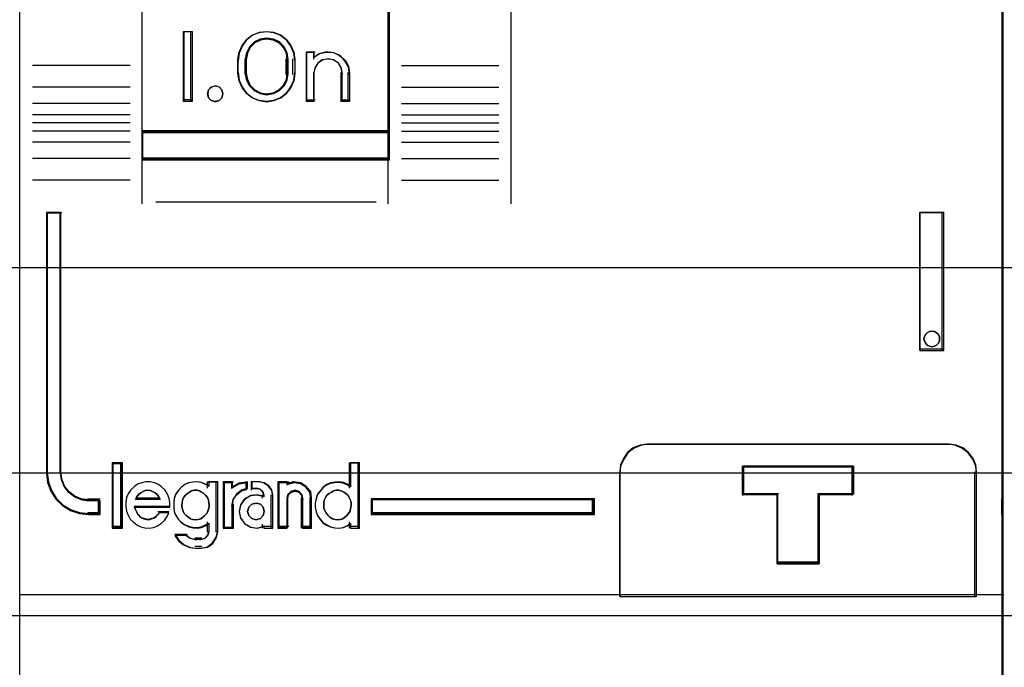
# Model space of a CAD drawing. Extents: x -543332 to -314699, y -9028 to 155584.
# Tile 72 of 256: x -448259 to -447899, y 25593 to 25829. Entities that reach past the tile are written whole.
import ezdxf

# ---------------------------------------------------------------- set-up
doc = ezdxf.new("R2010")
doc.units = 0
doc.header["$MEASUREMENT"] = 0
doc.layers.get('0').update_dxf_attribs({"color": 8})
for name, color, linetype in [('30', 7, 'Continuous'), ('45', 8, 'Continuous'), ('50', 7, 'Continuous')]:
    doc.layers.add(name, color=color, linetype=linetype)

# ---------------------------------------------------------------- blocks, each defined once
blk = doc.blocks.new('*U1090')
at = {"layer": '50', "color": 7}
blk.add_lwpolyline([(61.983887, -287.349254), (386.017439, -287.349254), (386.017439, -333.651915), (61.983887, -333.651915), (61.983887, -287.349254)], dxfattribs=at)
blk = doc.blocks.new('*D1091')
at = {"layer": '30', "color": 7}
blk.add_lwpolyline([(51.981526, -292.478694), (396.088727, -292.478694), (396.088727, -328.453624), (51.981526, -328.453624), (51.981526, -292.478694)], close=True, dxfattribs=at)
for points in [[(51.981526, -292.478694), (396.088727, -292.478694), (396.088727, -328.453624), (51.981526, -328.453624), (51.981526, -292.478694)], [(51.981526, -299.972919), (396.088727, -299.972919), (396.088727, -320.959398), (51.981526, -320.959398), (51.981526, -299.972919)]]:
    blk.add_lwpolyline(points, dxfattribs=at)
blk = doc.blocks.new('*U1094')
at = {"layer": '45', "color": 59}
blk.add_lwpolyline([(197.046248, -340.384038), (197.046248, -332.918909), (197.046248, -311.759398), (197.046248, -309.276564), (197.046248, -302.343471), (197.046248, -302.343471), (197.046248, -288.117053), (197.046248, -280.651925), (197.046248, -269.190985), (232.935982, -269.190985), (232.935982, -280.651925), (232.935982, -288.117053), (232.935982, -302.343471), (232.935982, -329.427423), (232.935982, -329.920665), (232.935982, -332.918909), (232.935982, -340.384038)], dxfattribs=at)
at = {"layer": '45', "color": 139}
for points in [[(232.901518, -269.156559), (232.901518, -351.863147)], [(214.967256, -302.308576), (214.967256, -318.621094)], [(201.494688, -305.729967), (201.494688, -317.018972)], [(210.4764, -305.729967), (210.4764, -317.018972)], [(203.345111, -312.345012), (203.032289, -312.345012)], [(203.032289, -312.345012), (203.032289, -314.903111)], [(203.276184, -312.345012), (203.276184, -314.903111)], [(207.080422, -313.401618), (207.045995, -313.134498), (206.942715, -312.873315), (206.782058, -312.647747), (206.569761, -312.475603), (206.3173, -312.368756), (206.047625, -312.345012), (205.783688, -312.368756), (205.536965, -312.475603), (205.31893, -312.647747), (205.158272, -312.873315), (205.049255, -313.134498), (205.020566, -313.401618)], [(206.836526, -313.401618), (206.795894, -313.158938), (206.6798, -312.928392), (206.511464, -312.740315), (206.290886, -312.631109), (206.047089, -312.58864), (205.814902, -312.631109), (205.594323, -312.740315), (205.420183, -312.928392), (205.309894, -313.158938), (205.275066, -313.401618)], [(207.507239, -313.083842), (207.830665, -313.083842)], [(207.507239, -313.083842), (207.507239, -314.903111)], [(207.761738, -313.083842), (207.761738, -313.351303)], [(209.084605, -313.904764), (209.037778, -313.633135), (208.914857, -313.40376), (208.733402, -313.216638), (208.493412, -313.114023), (208.23001, -313.083842), (207.97246, -313.15024), (207.761738, -313.301144)], [(205.020566, -313.904764), (205.020566, -313.332766)], [(205.275066, -313.904764), (205.275066, -313.332766)], [(206.767599, -313.904764), (206.767599, -313.332766)], [(207.011495, -313.904764), (207.011495, -313.332766)], [(208.830106, -313.904764), (208.782623, -313.678479), (208.681721, -313.496194), (208.509596, -313.383052), (208.295922, -313.332766), (208.100055, -313.383052), (207.921993, -313.496194), (207.809221, -313.678479), (207.761738, -313.904764)], [(201.067871, -313.576395), (197.507529, -313.576395)], [(205.020566, -313.835912), (205.049255, -314.108641), (205.158272, -314.357654), (205.31893, -314.582951), (205.536965, -314.754889), (205.783688, -314.861609), (206.047625, -314.903111), (206.3173, -314.861609), (206.569761, -314.754889), (206.782058, -314.582951), (206.942715, -314.357654), (207.045995, -314.108641), (207.080422, -313.835912)], [(205.275066, -313.835912), (205.309894, -314.09097), (205.420183, -314.303517), (205.594323, -314.491774), (205.814902, -314.601084), (206.047089, -314.643594), (206.290886, -314.601084), (206.511464, -314.491774), (206.6798, -314.303517), (206.795894, -314.09097), (206.836526, -313.835912)], [(207.761738, -313.835912), (207.761738, -314.903111)], [(208.761179, -313.835912), (208.761179, -314.903111)], [(209.015678, -313.835912), (209.015678, -314.903111)], [(210.977445, -313.576395), (214.527183, -313.576395)], [(201.067871, -314.373484), (197.507529, -314.373484)], [(210.977445, -314.373484), (214.527183, -314.373484)], [(203.345111, -314.83426), (203.032289, -314.83426)], [(207.507239, -314.83426), (207.830665, -314.83426)], [(208.761179, -314.83426), (209.084605, -314.83426)], [(201.067871, -314.966666), (197.507529, -314.966666)], [(210.977445, -314.966666), (214.527183, -314.966666)], [(201.067871, -315.377127), (197.507529, -315.377127)], [(210.977445, -315.377127), (214.527183, -315.377127)], [(201.067871, -315.676367), (197.507529, -315.676367)], [(201.067871, -315.97031), (197.507529, -315.97031)], [(201.494688, -315.959717), (210.545327, -315.959717)], [(210.977445, -315.676367), (214.527183, -315.676367)], [(210.977445, -315.97031), (214.527183, -315.97031)], [(201.067871, -316.375475), (197.507529, -316.375475)], [(210.977445, -316.375475), (214.527183, -316.375475)], [(201.067871, -316.968657), (197.507529, -316.968657)], [(201.494688, -316.95012), (210.545327, -316.95012)], [(201.494688, -316.95012), (201.494688, -318.621094)], [(210.4764, -316.95012), (210.4764, -318.621094)], [(210.977445, -316.968657), (214.527183, -316.968657)], [(201.067871, -317.76045), (197.507529, -317.76045)], [(210.977445, -317.76045), (214.527183, -317.76045)], [(202.003687, -318.552243), (210.052234, -318.552243)], [(198.013877, -318.936222), (198.013877, -328.469513)], [(198.013877, -318.936222), (198.575896, -318.936222)], [(198.506969, -318.936222), (198.506969, -328.469513)], [(229.903196, -323.980922), (229.903196, -318.936222)], [(229.903196, -318.936222), (230.78334, -318.936222)], [(230.714413, -323.980922), (230.714413, -318.936222)], [(229.903196, -323.91207), (230.78334, -323.91207)], [(220.001574, -327.397017), (219.745891, -327.43257), (219.47237, -327.539227), (219.246418, -327.711063), (219.097765, -327.942153), (218.972897, -328.191019), (218.949113, -328.469513)], [(219.932647, -327.397017), (230.976866, -327.397017)], [(231.976306, -328.469513), (231.946629, -328.191019), (231.839793, -327.942153), (231.667667, -327.711063), (231.442122, -327.539227), (231.186901, -327.43257), (230.907939, -327.397017)], [(200.410414, -328.080237), (200.410414, -330.458263)], [(200.410414, -328.080237), (200.792163, -328.080237)], [(200.723236, -328.080237), (200.723236, -330.458263)], [(209.066048, -328.080237), (209.066048, -328.996492)], [(209.066048, -328.080237), (209.445146, -328.080237)], [(209.37887, -328.080237), (209.37887, -330.458263)], [(223.434666, -328.202051), (227.48545, -328.202051)], [(223.434666, -328.202051), (223.434666, -329.266602)], [(227.416523, -328.202051), (227.416523, -329.266602)], [(198.013877, -328.400661), (198.054496, -328.748674), (198.170553, -329.079285), (198.356243, -329.375096), (198.605765, -329.624505), (198.895906, -329.804312), (199.238272, -329.920316), (199.580639, -329.955117)], [(198.506969, -328.400661), (198.554424, -328.673552), (198.655266, -328.922714), (198.827291, -329.148146), (199.052702, -329.320186), (199.301841, -329.426969), (199.580639, -329.462564)], [(218.949113, -332.952807), (218.949113, -328.400661)], [(231.907379, -332.952807), (231.907379, -328.400661)], [(202.52329, -329.69015), (202.52329, -329.522666), (202.494291, -329.372509), (202.430494, -329.216576), (202.349298, -329.077969), (202.233303, -328.962464), (202.105708, -328.870059), (201.972314, -328.806531), (201.804122, -328.766104), (201.647529, -328.766104), (201.502535, -328.806531), (201.340143, -328.858508), (201.218348, -328.945138), (201.096554, -329.060643), (201.003758, -329.205026), (200.939961, -329.343633), (200.916762, -329.511116), (200.916762, -329.678599), (200.939961, -329.834532), (200.997958, -329.984689), (201.073355, -330.129072), (201.189349, -330.244577), (201.316944, -330.342757), (201.456137, -330.406285), (201.61273, -330.446712), (201.769323, -330.458263), (201.925916, -330.435162), (202.07091, -330.371634), (202.210104, -330.279229), (202.326099, -330.175274), (202.418894, -330.036667), (202.482692, -329.89806)], [(203.95485, -328.933587), (203.814296, -328.858508), (203.673743, -328.79498), (203.527334, -328.766104), (203.369211, -328.777654), (203.211089, -328.806531), (203.06468, -328.870059), (202.935839, -328.974014), (202.830424, -329.08952), (202.736722, -329.216576), (202.684015, -329.372509), (202.666446, -329.534217), (202.666446, -329.69015), (202.684015, -329.857633), (202.736722, -329.99624), (202.830424, -330.140622), (202.935839, -330.256128), (203.06468, -330.342757), (203.211089, -330.406285), (203.369211, -330.446712), (203.527334, -330.458263), (203.673743, -330.435162), (203.814296, -330.371634), (203.95485, -330.29078)], [(203.885923, -328.766104), (203.885923, -328.996492)], [(203.885923, -328.766104), (204.272974, -328.766104)], [(204.204047, -328.766104), (204.204047, -330.609207)], [(204.463849, -328.766104), (204.463849, -330.458263)], [(204.463849, -328.766104), (204.842947, -328.766104)], [(205.359899, -328.766104), (205.03861, -328.836066), (204.77402, -329.007084)], [(204.77402, -328.766104), (204.77402, -329.007084)], [(205.290972, -328.766104), (205.290972, -329.067991)], [(205.484498, -328.766104), (205.484498, -329.067991)], [(205.810575, -328.766104), (205.484498, -328.766104)], [(206.28246, -329.306324), (206.244285, -329.090236), (206.123397, -328.924992), (205.938885, -328.810593), (205.741648, -328.766104)], [(206.468032, -328.766104), (206.468032, -330.458263)], [(206.468032, -328.766104), (206.860386, -328.766104)], [(207.698113, -329.417545), (207.662087, -329.150765), (207.49997, -328.946026), (207.289818, -328.809533), (207.031632, -328.766104), (206.791459, -328.83435)], [(206.791459, -328.766104), (206.791459, -328.895863)], [(209.134975, -328.933587), (209.000176, -328.858508), (208.859517, -328.79498), (208.701275, -328.766104), (208.554755, -328.777654), (208.384791, -328.806531), (208.249992, -328.870059), (208.109333, -328.974014), (208.01556, -329.08952), (207.915926, -329.216576), (207.86904, -329.372509), (207.828014, -329.534217), (207.828014, -329.69015), (207.86904, -329.857633), (207.915926, -329.99624), (208.01556, -330.140622), (208.109333, -330.256128), (208.249992, -330.342757), (208.384791, -330.406285), (208.554755, -330.446712), (208.701275, -330.458263), (208.859517, -330.435162), (209.000176, -330.371634), (209.134975, -330.29078)], [(202.162749, -329.417545), (202.120619, -329.319943), (202.054415, -329.229312), (201.98821, -329.166567), (201.891913, -329.117766), (201.807653, -329.089879), (201.723393, -329.075936), (201.621078, -329.089879), (201.542836, -329.117766), (201.458576, -329.166567), (201.380335, -329.229312), (201.31413, -329.319943), (201.272, -329.417545)], [(205.359899, -328.99914), (205.139407, -329.07359), (204.950414, -329.222491), (204.818118, -329.414822), (204.77402, -329.650581)], [(205.964335, -329.302033), (205.718534, -329.237472), (205.472733, -329.260949), (205.250912, -329.390071), (205.101033, -329.601362), (205.047077, -329.847867), (205.101033, -330.082635), (205.250912, -330.288056), (205.472733, -330.423048), (205.718534, -330.458263), (205.964335, -330.381963)], [(205.484498, -328.99914), (205.738997, -328.99914)], [(205.964335, -329.306324), (205.921272, -329.142016), (205.813614, -329.034859), (205.67007, -328.99914)], [(205.895408, -329.237472), (205.895408, -329.367231)], [(206.213533, -329.237472), (206.213533, -330.458263)], [(207.387942, -329.417545), (207.350269, -329.243255), (207.24353, -329.117766), (207.09284, -329.075936), (206.942149, -329.117766), (206.816574, -329.243255), (206.791459, -329.417545)], [(223.434666, -329.19775), (224.74693, -329.19775)], [(224.678003, -329.19775), (224.678003, -331.761146)], [(226.178489, -329.19775), (227.48545, -329.19775)], [(226.178489, -329.19775), (226.178489, -331.761146)], [(199.511712, -329.393712), (199.975644, -329.393712)], [(199.906717, -329.393712), (199.906717, -329.955117)], [(201.221631, -329.653229), (202.52329, -329.653229)], [(201.221631, -329.653229), (201.251647, -329.755896), (201.299674, -329.852145), (201.3477, -329.954811), (201.413737, -330.025394), (201.479773, -330.083144), (201.575826, -330.121644), (201.665876, -330.140894), (201.755926, -330.153727), (201.851979, -330.121644), (201.936025, -330.095977), (202.020072, -330.038228), (202.086108, -329.967645), (202.152145, -329.884228)], [(201.272, -329.348694), (202.162749, -329.348694)], [(204.463849, -330.458263), (204.842947, -330.458263), (204.842947, -329.58173)], [(206.791459, -329.348694), (206.791459, -330.458263)], [(207.319015, -329.348694), (207.319015, -330.458263)], [(207.629186, -329.348694), (207.629186, -330.458263)], [(209.877265, -329.393712), (218.023901, -329.393712)], [(209.877265, -329.393712), (209.877265, -329.955117)], [(217.954974, -329.955117), (217.954974, -329.393712)], [(231.907379, -329.955117), (231.907379, -329.393712)], [(232.901518, -329.955117), (232.901518, -329.393712)], [(199.511712, -329.886265), (199.975644, -329.886265)], [(202.083218, -329.85184), (202.483524, -329.85184)], [(209.877265, -329.886265), (218.023901, -329.886265)], [(203.885923, -330.230523), (203.885923, -330.609207)], [(205.895408, -330.317912), (205.895408, -330.458263)], [(209.066048, -330.230523), (209.066048, -330.458263)], [(200.410414, -330.389411), (200.792163, -330.389411)], [(202.698258, -330.672762), (202.843964, -330.890628), (203.032167, -331.050824), (203.256797, -331.166165), (203.493569, -331.191797)], [(202.698258, -330.672762), (203.156888, -330.672762)], [(203.087961, -330.672762), (203.267492, -330.821481), (203.493569, -330.879317)], [(203.620819, -331.191797), (203.869259, -331.154571), (204.074222, -330.999466), (204.210864, -330.788523), (204.272974, -330.540355)], [(203.620819, -330.879317), (203.787834, -330.830893), (203.906137, -330.706377), (203.95485, -330.540355)], [(205.895408, -330.389411), (206.28246, -330.389411)], [(206.468032, -330.389411), (206.860386, -330.389411)], [(207.319015, -330.389411), (207.698113, -330.389411)], [(209.066048, -330.389411), (209.445146, -330.389411)], [(203.427293, -330.810465), (203.689746, -330.810465)], [(203.689746, -331.122945), (203.427293, -331.122945)], [(224.678003, -331.692294), (226.247416, -331.692294)], [(197.014436, -332.883956), (232.970445, -332.883956)]]:
    blk.add_lwpolyline(points, dxfattribs=at)
at = {"layer": '45', "color": 7}
for points in [[(201.494688, -316.017976), (210.545327, -316.017976), (210.545327, -311.46583), (201.494688, -311.46583), (201.494688, -316.017976)], [(203.339809, -312.339715), (203.339809, -314.892519), (203.021685, -314.892519), (203.021685, -312.339715), (203.339809, -312.339715)], [(205.156621, -312.852555), (205.328902, -312.636023), (205.524153, -312.470774), (205.782574, -312.373905), (206.046738, -312.339715), (206.310901, -312.373905), (206.56358, -312.470774), (206.770316, -312.636023), (206.942597, -312.852555), (207.045966, -313.097579), (207.080422, -313.365395), (207.080422, -313.872537), (207.045966, -314.140353), (206.942597, -314.379679), (206.770316, -314.596211), (206.56358, -314.755761), (206.310901, -314.858329), (206.046738, -314.892519), (205.782574, -314.858329), (205.524153, -314.755761), (205.328902, -314.596211), (205.156621, -314.379679), (205.04751, -314.140353), (205.007311, -313.872537), (205.007311, -313.365395), (205.04751, -313.097579), (205.156621, -312.852555)], [(205.431792, -312.893242), (205.321503, -313.111319), (205.275066, -313.35809), (205.275066, -313.868848), (205.321503, -314.10988), (205.431792, -314.322218), (205.605933, -314.494383), (205.814902, -314.603422), (206.052894, -314.643594), (206.302495, -314.603422), (206.523073, -314.494383), (206.697214, -314.322218), (206.807503, -314.10988), (206.836526, -313.868848), (206.836526, -313.35809), (206.807503, -313.111319), (206.697214, -312.893242), (206.523073, -312.721076), (206.302495, -312.617777), (206.052894, -312.583344), (205.814902, -312.617777), (205.605933, -312.721076), (205.431792, -312.893242)], [(205.457219, -312.917311), (205.351423, -313.1281), (205.306878, -313.366624), (205.306878, -313.860313), (205.351423, -314.09329), (205.457219, -314.298532), (205.624263, -314.464944), (205.824717, -314.570338), (206.053012, -314.609168), (206.292443, -314.570338), (206.504033, -314.464944), (206.671078, -314.298532), (206.776873, -314.09329), (206.804714, -313.860313), (206.804714, -313.366624), (206.776873, -313.1281), (206.671078, -312.917311), (206.504033, -312.750899), (206.292443, -312.651052), (206.053012, -312.61777), (205.824717, -312.651052), (205.624263, -312.750899), (205.457219, -312.917311)], [(207.512541, -314.892519), (207.512541, -313.089138), (207.773585, -313.089138), (207.773585, -313.279271), (207.98242, -313.140992), (208.231862, -313.089138), (208.498707, -313.106423), (208.719144, -313.215893), (208.916377, -313.388741), (209.038198, -313.607682), (209.084605, -313.861192), (209.084605, -314.892519), (208.81776, -314.892519), (208.81776, -313.861192), (208.771353, -313.659536), (208.672736, -313.498211), (208.498707, -313.377218), (208.295673, -313.34841), (208.081036, -313.377218), (207.918609, -313.498211), (207.80839, -313.659536), (207.773585, -313.861192), (207.773585, -314.892519), (207.512541, -314.892519)], [(204.417828, -314.46867), (204.455895, -314.607844), (204.417828, -314.753344), (204.316314, -314.854562), (204.170388, -314.892519), (204.030806, -314.854562), (203.935637, -314.753344), (203.891225, -314.607844), (203.935637, -314.46867), (204.030806, -314.361126), (204.170388, -314.323169), (204.316314, -314.361126), (204.417828, -314.46867)], [(210.545327, -315.959717), (201.494688, -315.959717), (201.494688, -317.018972), (210.545327, -317.018972), (210.545327, -315.959717)], [(199.296792, -329.425362), (199.055166, -329.324988), (198.836553, -329.163273), (198.669717, -328.951372), (198.571916, -328.717164), (198.525892, -328.460652), (198.525892, -318.936222), (198.013877, -318.936222), (198.013877, -328.460652), (198.054147, -328.795233), (198.169207, -329.113086), (198.353302, -329.397481), (198.600681, -329.637264), (198.88833, -329.810132), (199.227756, -329.921659), (199.567182, -329.955117), (199.975644, -329.955117), (199.975644, -329.458821), (199.567182, -329.458821), (199.296792, -329.425362)], [(229.903196, -318.936222), (229.903196, -323.980922), (230.78334, -323.980922), (230.78334, -318.936222), (229.903196, -318.936222)], [(230.577502, -323.38161), (230.621627, -323.470337), (230.621627, -323.552727), (230.621627, -323.635117), (230.577502, -323.723844), (230.508162, -323.780883), (230.438823, -323.818909), (230.344269, -323.837922), (230.256019, -323.818909), (230.174073, -323.780883), (230.117341, -323.723844), (230.073216, -323.635117), (230.054305, -323.552727), (230.073216, -323.470337), (230.117341, -323.38161), (230.174073, -323.330909), (230.256019, -323.286545), (230.344269, -323.273869), (230.438823, -323.286545), (230.508162, -323.330909), (230.577502, -323.38161)], [(218.949113, -332.952807), (231.976306, -332.952807), (231.976306, -329.916764), (231.976306, -329.417305), (231.976306, -328.412773), (231.948399, -328.149013), (231.847932, -327.913313), (231.686069, -327.694449), (231.473972, -327.531703), (231.233968, -327.430689), (230.971638, -327.397017), (219.937036, -327.397017), (219.697032, -327.430689), (219.440283, -327.531703), (219.228187, -327.694449), (219.08865, -327.913313), (218.971438, -328.149013), (218.949113, -328.412773), (218.949113, -332.952807)], [(200.792163, -330.458263), (200.792163, -328.080237), (200.410414, -328.080237), (200.410414, -330.458263), (200.792163, -330.458263)], [(207.914957, -329.232182), (207.868587, -329.386155), (207.828014, -329.545831), (207.828014, -329.699804), (207.868587, -329.865182), (207.914957, -330.002047), (208.013492, -330.144614), (208.10623, -330.258668), (208.245338, -330.344209), (208.37865, -330.406939), (208.546739, -330.446857), (208.691644, -330.458263), (208.84814, -330.435452), (208.987249, -330.372722), (209.120561, -330.292885), (209.120561, -330.458263), (209.445146, -330.458263), (209.445146, -328.080237), (209.120561, -328.080237), (209.120561, -328.95275), (208.987249, -328.878615), (208.84814, -328.815885), (208.691644, -328.787372), (208.546739, -328.798777), (208.37865, -328.82729), (208.245338, -328.89002), (208.10623, -328.992669), (208.013492, -329.106723), (207.914957, -329.232182)], [(223.434666, -329.218935), (223.434666, -328.202051), (227.48545, -328.202051), (227.48545, -329.218935), (226.225583, -329.218935), (226.225583, -331.761146), (224.700183, -331.761146), (224.700183, -329.218935), (223.434666, -329.218935)], [(224.700183, -329.218935), (224.700183, -331.761146), (226.225583, -331.761146), (226.225583, -329.218935), (227.48545, -329.218935), (227.48545, -328.202051), (223.434666, -328.202051), (223.434666, -329.218935), (224.700183, -329.218935)], [(200.939961, -329.343633), (200.916762, -329.511116), (200.916762, -329.678599), (200.939961, -329.834532), (200.997958, -329.984689), (201.073355, -330.129072), (201.189349, -330.244577), (201.316944, -330.342757), (201.456137, -330.406285), (201.61273, -330.446712), (201.769323, -330.458263), (201.925916, -330.435162), (202.07091, -330.371634), (202.210104, -330.279229), (202.326099, -330.175274), (202.418894, -330.036667), (202.482692, -329.89806), (202.134707, -329.89806), (202.07091, -329.973139), (202.007113, -330.036667), (201.925916, -330.088645), (201.84472, -330.111746), (201.751924, -330.140622), (201.664928, -330.129072), (201.577932, -330.111746), (201.485136, -330.077094), (201.421339, -330.025116), (201.357542, -329.961588), (201.311144, -329.869184), (201.264746, -329.782554), (201.235747, -329.69015), (202.52329, -329.69015), (202.52329, -329.522666), (202.494291, -329.372509), (202.430494, -329.216576), (202.349298, -329.077969), (202.233303, -328.962464), (202.105708, -328.870059), (201.972314, -328.806531), (201.804122, -328.766104), (201.647529, -328.766104), (201.502535, -328.806531), (201.340143, -328.858508), (201.218348, -328.945138), (201.096554, -329.060643), (201.003758, -329.205026), (200.939961, -329.343633)], [(202.933234, -328.971574), (202.828838, -329.085725), (202.736043, -329.21129), (202.683845, -329.365393), (202.666446, -329.525203), (202.666446, -329.679306), (202.683845, -329.844824), (202.736043, -329.981804), (202.828838, -330.124492), (202.933234, -330.238642), (203.060828, -330.324255), (203.205822, -330.387037), (203.362415, -330.42699), (203.519008, -330.438405), (203.664001, -330.415575), (203.803195, -330.352792), (203.942389, -330.272887), (203.942389, -330.592508), (203.901791, -330.729488), (203.803195, -330.832223), (203.664001, -330.872176), (203.46101, -330.872176), (203.263819, -330.832223), (203.107226, -330.729488), (202.701244, -330.729488), (202.840438, -330.923543), (203.02023, -331.066231), (203.23482, -331.168967), (203.46101, -331.191797), (203.664001, -331.191797), (203.895991, -331.157552), (204.087382, -331.014864), (204.214977, -330.820808), (204.272974, -330.592508), (204.272974, -328.766104), (203.942389, -328.766104), (203.942389, -328.931622), (203.803195, -328.857424), (203.664001, -328.794641), (203.519008, -328.766104), (203.362415, -328.777519), (203.205822, -328.806056), (203.060828, -328.868839), (202.933234, -328.971574)], [(204.463849, -328.766104), (204.463849, -330.458263), (204.800619, -330.458263), (204.800619, -329.615071), (204.842715, -329.39561), (204.969004, -329.216576), (205.149417, -329.077969), (205.359899, -329.008666), (205.359899, -328.766104), (205.053197, -328.818081), (204.800619, -328.945138), (204.800619, -328.766104), (204.463849, -328.766104)], [(205.247091, -329.407161), (205.100022, -329.615071), (205.047077, -329.857633), (205.100022, -330.088645), (205.247091, -330.29078), (205.464754, -330.423611), (205.705948, -330.458263), (205.947141, -330.383184), (205.947141, -330.458263), (206.28246, -330.458263), (206.28246, -329.257003), (206.247163, -329.060643), (206.13539, -328.910486), (205.96479, -328.806531), (205.782424, -328.766104), (205.511816, -328.766104), (205.511816, -329.008666), (205.705948, -329.008666), (205.823603, -329.037542), (205.911845, -329.124172), (205.947141, -329.257003), (205.947141, -329.320531), (205.705948, -329.257003), (205.464754, -329.280104), (205.247091, -329.407161)], [(206.468032, -328.766104), (206.468032, -330.458263), (206.809394, -330.458263), (206.809394, -329.372509), (206.832937, -329.228127), (206.950648, -329.124172), (207.091901, -329.08952), (207.233154, -329.124172), (207.333209, -329.228127), (207.368522, -329.372509), (207.368522, -330.458263), (207.698113, -330.458263), (207.698113, -329.372509), (207.6628, -329.124172), (207.50389, -328.933587), (207.297895, -328.806531), (207.044817, -328.766104), (206.809394, -328.829632), (206.809394, -328.766104), (206.468032, -328.766104)], [(202.162749, -329.417545), (201.272, -329.417545), (201.31413, -329.319943), (201.380335, -329.229312), (201.458576, -329.166567), (201.542836, -329.117766), (201.621078, -329.089879), (201.723393, -329.075936), (201.807653, -329.089879), (201.891913, -329.117766), (201.98821, -329.166567), (202.054415, -329.229312), (202.120619, -329.319943), (202.162749, -329.417545)], [(203.602924, -329.099624), (203.680467, -329.141077), (203.763975, -329.194374), (203.823623, -329.259516), (203.889236, -329.336501), (203.93099, -329.443096), (203.94292, -329.531924), (203.95485, -329.638519), (203.94292, -329.73327), (203.907131, -329.839865), (203.865377, -329.928694), (203.793799, -329.993835), (203.728186, -330.058976), (203.650643, -330.112274), (203.549241, -330.141883), (203.459768, -330.153727), (203.364331, -330.141883), (203.274859, -330.112274), (203.197316, -330.058976), (203.113808, -329.993835), (203.048195, -329.928694), (203.006441, -329.839865), (202.970652, -329.73327), (202.952758, -329.638519), (202.970652, -329.531924), (202.982582, -329.443096), (203.018371, -329.336501), (203.095914, -329.259516), (203.161527, -329.194374), (203.233105, -329.141077), (203.310648, -329.099624), (203.406085, -329.075936), (203.519417, -329.075936), (203.602924, -329.099624)], [(208.867093, -329.141077), (208.950434, -329.194374), (209.015917, -329.259516), (209.06354, -329.336501), (209.111163, -329.443096), (209.134975, -329.531924), (209.134975, -329.638519), (209.117116, -329.73327), (209.099257, -329.839865), (209.045681, -329.928694), (208.986152, -329.993835), (208.908764, -330.058976), (208.837329, -330.112274), (208.742082, -330.141883), (208.640882, -330.153727), (208.551588, -330.141883), (208.456341, -330.112274), (208.367048, -330.058976), (208.301565, -329.993835), (208.236083, -329.928694), (208.18846, -329.839865), (208.146789, -329.73327), (208.140836, -329.638519), (208.146789, -329.531924), (208.158695, -329.443096), (208.206319, -329.336501), (208.253942, -329.259516), (208.337283, -329.194374), (208.420624, -329.141077), (208.498012, -329.099624), (208.593259, -329.075936), (208.682553, -329.075936), (208.777799, -329.099624), (208.867093, -329.141077)], [(205.926783, -329.698059), (205.964335, -329.847867), (205.926783, -329.997676), (205.826645, -330.110033), (205.67018, -330.153727), (205.519972, -330.110033), (205.401058, -329.997676), (205.357248, -329.847867), (205.401058, -329.698059), (205.519972, -329.585702), (205.67018, -329.542008), (205.826645, -329.585702), (205.926783, -329.698059)], [(209.877265, -329.393712), (209.877265, -329.955117), (218.023901, -329.955117), (218.023901, -329.393712), (209.877265, -329.393712)]]:
    blk.add_lwpolyline(points, close=True, dxfattribs=at)
at = {"layer": '45', "color": 139}
for points in [[(204.461198, -314.606836), (204.416913, -314.468155), (204.322018, -314.367295), (204.182839, -314.323169), (204.043659, -314.367295), (203.929785, -314.468155), (203.90448, -314.606836), (203.929785, -314.758126), (204.043659, -314.858985), (204.182839, -314.903111), (204.322018, -314.858985), (204.416913, -314.758126), (204.461198, -314.606836)], [(230.621627, -323.552727), (230.621627, -323.470337), (230.577502, -323.38161), (230.508162, -323.330909), (230.438823, -323.286545), (230.344269, -323.273869), (230.256019, -323.286545), (230.174073, -323.330909), (230.117341, -323.38161), (230.073216, -323.470337), (230.054305, -323.552727), (230.073216, -323.635117), (230.117341, -323.723844), (230.174073, -323.780883), (230.256019, -323.818909), (230.344269, -323.837922), (230.438823, -323.818909), (230.508162, -323.780883), (230.577502, -323.723844), (230.621627, -323.635117), (230.621627, -323.552727)], [(203.459768, -330.153727), (203.549241, -330.141883), (203.650643, -330.112274), (203.728186, -330.058976), (203.793799, -329.993835), (203.865377, -329.928694), (203.907131, -329.839865), (203.94292, -329.73327), (203.95485, -329.638519), (203.94292, -329.531924), (203.93099, -329.443096), (203.889236, -329.336501), (203.823623, -329.259516), (203.763975, -329.194374), (203.680467, -329.141077), (203.602924, -329.099624), (203.519417, -329.075936), (203.406085, -329.075936), (203.310648, -329.099624), (203.233105, -329.141077), (203.161527, -329.194374), (203.095914, -329.259516), (203.018371, -329.336501), (202.982582, -329.443096), (202.970652, -329.531924), (202.952758, -329.638519), (202.970652, -329.73327), (203.006441, -329.839865), (203.048195, -329.928694), (203.113808, -329.993835), (203.197316, -330.058976), (203.274859, -330.112274), (203.364331, -330.141883), (203.459768, -330.153727)], [(208.640882, -330.153727), (208.742082, -330.141883), (208.837329, -330.112274), (208.908764, -330.058976), (208.986152, -329.993835), (209.045681, -329.928694), (209.099257, -329.839865), (209.117116, -329.73327), (209.134975, -329.638519), (209.134975, -329.531924), (209.111163, -329.443096), (209.06354, -329.336501), (209.015917, -329.259516), (208.950434, -329.194374), (208.867093, -329.141077), (208.777799, -329.099624), (208.682553, -329.075936), (208.593259, -329.075936), (208.498012, -329.099624), (208.420624, -329.141077), (208.337283, -329.194374), (208.253942, -329.259516), (208.206319, -329.336501), (208.158695, -329.443096), (208.146789, -329.531924), (208.140836, -329.638519), (208.146789, -329.73327), (208.18846, -329.839865), (208.236083, -329.928694), (208.301565, -329.993835), (208.367048, -330.058976), (208.456341, -330.112274), (208.551588, -330.141883), (208.640882, -330.153727)], [(205.964335, -329.847867), (205.926783, -329.698059), (205.826645, -329.585702), (205.67018, -329.542008), (205.519972, -329.585702), (205.401058, -329.698059), (205.357248, -329.847867), (205.401058, -329.997676), (205.519972, -330.110033), (205.67018, -330.153727), (205.826645, -330.110033), (205.926783, -329.997676), (205.964335, -329.847867)]]:
    blk.add_lwpolyline(points, close=True, dxfattribs=at)
at = {"layer": '45', "color": 59}
for points in [[(210.545327, -315.959717), (201.494688, -315.959717), (201.494688, -317.018972), (210.545327, -317.018972), (210.545327, -315.959717)], [(210.513514, -315.991495), (201.5265, -315.991495), (201.5265, -316.987194), (210.513514, -316.987194), (210.513514, -315.991495)], [(199.285262, -329.39412), (199.0518, -329.294348), (198.840572, -329.133605), (198.679372, -328.922976), (198.584876, -328.690176), (198.540407, -328.435205), (198.540407, -318.968), (198.045689, -318.968), (198.045689, -328.435205), (198.084599, -328.767776), (198.195772, -329.083719), (198.373648, -329.366405), (198.612669, -329.604748), (198.8906, -329.776577), (199.218559, -329.887434), (199.546518, -329.920691), (199.94118, -329.920691), (199.94118, -329.427377), (199.546518, -329.427377), (199.285262, -329.39412)], [(229.903196, -318.936222), (229.903196, -323.980922), (230.78334, -323.980922), (230.78334, -318.936222), (229.903196, -318.936222)], [(230.577502, -323.38161), (230.621627, -323.470337), (230.621627, -323.552727), (230.621627, -323.635117), (230.577502, -323.723844), (230.508162, -323.780883), (230.438823, -323.818909), (230.344269, -323.837922), (230.256019, -323.818909), (230.174073, -323.780883), (230.117341, -323.723844), (230.073216, -323.635117), (230.054305, -323.552727), (230.073216, -323.470337), (230.117341, -323.38161), (230.174073, -323.330909), (230.256019, -323.286545), (230.344269, -323.273869), (230.438823, -323.286545), (230.508162, -323.330909), (230.577502, -323.38161)], [(218.949113, -332.952807), (231.976306, -332.952807), (231.976306, -329.916764), (231.976306, -329.417305), (231.976306, -328.412773), (231.948399, -328.149013), (231.847932, -327.913313), (231.686069, -327.694449), (231.473972, -327.531703), (231.233968, -327.430689), (230.971638, -327.397017), (219.937036, -327.397017), (219.697032, -327.430689), (219.440283, -327.531703), (219.228187, -327.694449), (219.08865, -327.913313), (218.971438, -328.149013), (218.949113, -328.412773), (218.949113, -332.952807)], [(200.792163, -330.458263), (200.792163, -328.080237), (200.410414, -328.080237), (200.410414, -330.458263), (200.792163, -330.458263)], [(207.914957, -329.232182), (207.868587, -329.386155), (207.828014, -329.545831), (207.828014, -329.699804), (207.868587, -329.865182), (207.914957, -330.002047), (208.013492, -330.144614), (208.10623, -330.258668), (208.245338, -330.344209), (208.37865, -330.406939), (208.546739, -330.446857), (208.691644, -330.458263), (208.84814, -330.435452), (208.987249, -330.372722), (209.120561, -330.292885), (209.120561, -330.458263), (209.445146, -330.458263), (209.445146, -328.080237), (209.120561, -328.080237), (209.120561, -328.95275), (208.987249, -328.878615), (208.84814, -328.815885), (208.691644, -328.787372), (208.546739, -328.798777), (208.37865, -328.82729), (208.245338, -328.89002), (208.10623, -328.992669), (208.013492, -329.106723), (207.914957, -329.232182)], [(223.434666, -329.218935), (223.434666, -328.202051), (227.48545, -328.202051), (227.48545, -329.218935), (226.225583, -329.218935), (226.225583, -331.761146), (224.700183, -331.761146), (224.700183, -329.218935), (223.434666, -329.218935)], [(224.700183, -329.218935), (224.700183, -331.761146), (226.225583, -331.761146), (226.225583, -329.218935), (227.48545, -329.218935), (227.48545, -328.202051), (223.434666, -328.202051), (223.434666, -329.218935), (224.700183, -329.218935)], [(224.713113, -329.232554), (224.713113, -331.729368), (226.212557, -331.729368), (226.212557, -329.232554), (227.450987, -329.232554), (227.450987, -328.233828), (223.46913, -328.233828), (223.46913, -329.232554), (224.713113, -329.232554)], [(200.939961, -329.343633), (200.916762, -329.511116), (200.916762, -329.678599), (200.939961, -329.834532), (200.997958, -329.984689), (201.073355, -330.129072), (201.189349, -330.244577), (201.316944, -330.342757), (201.456137, -330.406285), (201.61273, -330.446712), (201.769323, -330.458263), (201.925916, -330.435162), (202.07091, -330.371634), (202.210104, -330.279229), (202.326099, -330.175274), (202.418894, -330.036667), (202.482692, -329.89806), (202.134707, -329.89806), (202.07091, -329.973139), (202.007113, -330.036667), (201.925916, -330.088645), (201.84472, -330.111746), (201.751924, -330.140622), (201.664928, -330.129072), (201.577932, -330.111746), (201.485136, -330.077094), (201.421339, -330.025116), (201.357542, -329.961588), (201.311144, -329.869184), (201.264746, -329.782554), (201.235747, -329.69015), (202.52329, -329.69015), (202.52329, -329.522666), (202.494291, -329.372509), (202.430494, -329.216576), (202.349298, -329.077969), (202.233303, -328.962464), (202.105708, -328.870059), (201.972314, -328.806531), (201.804122, -328.766104), (201.647529, -328.766104), (201.502535, -328.806531), (201.340143, -328.858508), (201.218348, -328.945138), (201.096554, -329.060643), (201.003758, -329.205026), (200.939961, -329.343633)], [(202.933234, -328.971574), (202.828838, -329.085725), (202.736043, -329.21129), (202.683845, -329.365393), (202.666446, -329.525203), (202.666446, -329.679306), (202.683845, -329.844824), (202.736043, -329.981804), (202.828838, -330.124492), (202.933234, -330.238642), (203.060828, -330.324255), (203.205822, -330.387037), (203.362415, -330.42699), (203.519008, -330.438405), (203.664001, -330.415575), (203.803195, -330.352792), (203.942389, -330.272887), (203.942389, -330.592508), (203.901791, -330.729488), (203.803195, -330.832223), (203.664001, -330.872176), (203.46101, -330.872176), (203.263819, -330.832223), (203.107226, -330.729488), (202.701244, -330.729488), (202.840438, -330.923543), (203.02023, -331.066231), (203.23482, -331.168967), (203.46101, -331.191797), (203.664001, -331.191797), (203.895991, -331.157552), (204.087382, -331.014864), (204.214977, -330.820808), (204.272974, -330.592508), (204.272974, -328.766104), (203.942389, -328.766104), (203.942389, -328.931622), (203.803195, -328.857424), (203.664001, -328.794641), (203.519008, -328.766104), (203.362415, -328.777519), (203.205822, -328.806056), (203.060828, -328.868839), (202.933234, -328.971574)], [(204.463849, -328.766104), (204.463849, -330.458263), (204.800619, -330.458263), (204.800619, -329.615071), (204.842715, -329.39561), (204.969004, -329.216576), (205.149417, -329.077969), (205.359899, -329.008666), (205.359899, -328.766104), (205.053197, -328.818081), (204.800619, -328.945138), (204.800619, -328.766104), (204.463849, -328.766104)], [(204.498312, -328.80053), (204.498312, -330.426485), (204.810174, -330.426485), (204.810174, -329.616282), (204.849156, -329.405407), (204.966104, -329.233378), (205.133173, -329.100194), (205.328086, -329.033602), (205.328086, -328.80053), (205.04407, -328.850474), (204.810174, -328.972559), (204.810174, -328.80053), (204.498312, -328.80053)], [(205.247091, -329.407161), (205.100022, -329.615071), (205.047077, -329.857633), (205.100022, -330.088645), (205.247091, -330.29078), (205.464754, -330.423611), (205.705948, -330.458263), (205.947141, -330.383184), (205.947141, -330.458263), (206.28246, -330.458263), (206.28246, -329.257003), (206.247163, -329.060643), (206.13539, -328.910486), (205.96479, -328.806531), (205.782424, -328.766104), (205.511816, -328.766104), (205.511816, -329.008666), (205.705948, -329.008666), (205.823603, -329.037542), (205.911845, -329.124172), (205.947141, -329.257003), (205.947141, -329.320531), (205.705948, -329.257003), (205.464754, -329.280104), (205.247091, -329.407161)], [(206.468032, -328.766104), (206.468032, -330.458263), (206.809394, -330.458263), (206.809394, -329.372509), (206.832937, -329.228127), (206.950648, -329.124172), (207.091901, -329.08952), (207.233154, -329.124172), (207.333209, -329.228127), (207.368522, -329.372509), (207.368522, -330.458263), (207.698113, -330.458263), (207.698113, -329.372509), (207.6628, -329.124172), (207.50389, -328.933587), (207.297895, -328.806531), (207.044817, -328.766104), (206.809394, -328.829632), (206.809394, -328.766104), (206.468032, -328.766104)], [(206.502496, -328.80053), (206.502496, -330.426485), (206.82473, -330.426485), (206.82473, -329.38321), (206.846953, -329.244477), (206.958068, -329.144588), (207.091406, -329.111292), (207.224745, -329.144588), (207.319193, -329.244477), (207.352527, -329.38321), (207.352527, -330.426485), (207.66365, -330.426485), (207.66365, -329.38321), (207.630315, -329.144588), (207.48031, -328.96146), (207.285858, -328.839375), (207.04696, -328.80053), (206.82473, -328.861572), (206.82473, -328.80053), (206.502496, -328.80053)], [(202.162749, -329.417545), (201.272, -329.417545), (201.31413, -329.319943), (201.380335, -329.229312), (201.458576, -329.166567), (201.542836, -329.117766), (201.621078, -329.089879), (201.723393, -329.075936), (201.807653, -329.089879), (201.891913, -329.117766), (201.98821, -329.166567), (202.054415, -329.229312), (202.120619, -329.319943), (202.162749, -329.417545)], [(203.602924, -329.099624), (203.680467, -329.141077), (203.763975, -329.194374), (203.823623, -329.259516), (203.889236, -329.336501), (203.93099, -329.443096), (203.94292, -329.531924), (203.95485, -329.638519), (203.94292, -329.73327), (203.907131, -329.839865), (203.865377, -329.928694), (203.793799, -329.993835), (203.728186, -330.058976), (203.650643, -330.112274), (203.549241, -330.141883), (203.459768, -330.153727), (203.364331, -330.141883), (203.274859, -330.112274), (203.197316, -330.058976), (203.113808, -329.993835), (203.048195, -329.928694), (203.006441, -329.839865), (202.970652, -329.73327), (202.952758, -329.638519), (202.970652, -329.531924), (202.982582, -329.443096), (203.018371, -329.336501), (203.095914, -329.259516), (203.161527, -329.194374), (203.233105, -329.141077), (203.310648, -329.099624), (203.406085, -329.075936), (203.519417, -329.075936), (203.602924, -329.099624)], [(208.867093, -329.141077), (208.950434, -329.194374), (209.015917, -329.259516), (209.06354, -329.336501), (209.111163, -329.443096), (209.134975, -329.531924), (209.134975, -329.638519), (209.117116, -329.73327), (209.099257, -329.839865), (209.045681, -329.928694), (208.986152, -329.993835), (208.908764, -330.058976), (208.837329, -330.112274), (208.742082, -330.141883), (208.640882, -330.153727), (208.551588, -330.141883), (208.456341, -330.112274), (208.367048, -330.058976), (208.301565, -329.993835), (208.236083, -329.928694), (208.18846, -329.839865), (208.146789, -329.73327), (208.140836, -329.638519), (208.146789, -329.531924), (208.158695, -329.443096), (208.206319, -329.336501), (208.253942, -329.259516), (208.337283, -329.194374), (208.420624, -329.141077), (208.498012, -329.099624), (208.593259, -329.075936), (208.682553, -329.075936), (208.777799, -329.099624), (208.867093, -329.141077)], [(205.926783, -329.698059), (205.964335, -329.847867), (205.926783, -329.997676), (205.826645, -330.110033), (205.67018, -330.153727), (205.519972, -330.110033), (205.401058, -329.997676), (205.357248, -329.847867), (205.401058, -329.698059), (205.519972, -329.585702), (205.67018, -329.542008), (205.826645, -329.585702), (205.926783, -329.698059)]]:
    blk.add_lwpolyline(points, close=True, dxfattribs=at)
at = {"layer": '45', "color": 1}
for points in [[(199.296792, -329.425362), (199.055166, -329.324988), (198.836553, -329.163273), (198.669717, -328.951372), (198.571916, -328.717164), (198.525892, -328.460652), (198.525892, -318.936222), (198.013877, -318.936222), (198.013877, -328.460652), (198.054147, -328.795233), (198.169207, -329.113086), (198.353302, -329.397481), (198.600681, -329.637264), (198.88833, -329.810132), (199.227756, -329.921659), (199.567182, -329.955117), (199.975644, -329.955117), (199.975644, -329.458821), (199.567182, -329.458821), (199.296792, -329.425362)], [(200.757699, -330.426485), (200.757699, -328.112014), (200.444877, -328.112014), (200.444877, -330.426485), (200.757699, -330.426485)], [(209.877265, -329.393712), (209.877265, -329.955117), (218.023901, -329.955117), (218.023901, -329.393712), (209.877265, -329.393712)], [(209.911729, -329.42549), (209.911729, -329.920691), (217.992088, -329.920691), (217.992088, -329.42549), (209.911729, -329.42549)]]:
    blk.add_lwpolyline(points, close=True, dxfattribs=at)

msp = doc.modelspace()

# ---------------------------------------------------------------- block references
at = {"xscale": 10, "yscale": 10, "zscale": 10}
for name in ['*D1091', '*U1090', '*U1094']:
    msp.add_blockref(name, (-450229.1, 28948.04), dxfattribs=at)

doc.saveas('drawing.dxf')
